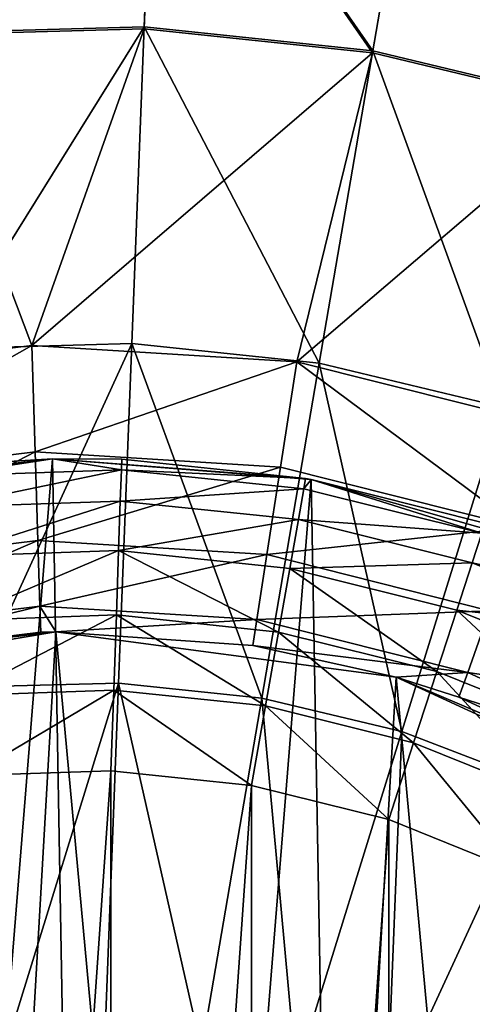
# Model space of a CAD drawing. Header units: millimetres. Extents: x 64 to 3333, y 103 to 3347.
# Tile 252 of 256: x 3284.31 to 3291.57, y 2277.14 to 2292.94. Entities that reach past the tile are written whole.
import ezdxf

# ---------------------------------------------------------------- set-up
doc = ezdxf.new("R2010")
doc.units = ezdxf.units.MM
doc.header["$LTSCALE"] = 25.4
doc.layers.get('0').update_dxf_attribs({"true_color": 0xff5454})

# ---------------------------------------------------------------- blocks, each defined once
blk = doc.blocks.new('SPIDER-6785-9743.STL')
at = {"color": 7, "true_color": 0xffffff}
mesh = blk.add_polyface(dxfattribs=at)
corners = [(3286.486, 2297.459, 26.924), (3282.619, 2292.723, 23.083), (3282.192, 2297.345, 26.924), (3286.306, 2292.822, 23.083)]
mesh.append_faces([[corners[k] for k in face] for face in [(0, 1, 2), (1, 0, 3)]], dxfattribs={"vtx0": -1, "color": 7})
mesh = blk.add_polyface(dxfattribs=at)
corners = [(3286.486, 2297.459, 26.924), (3289.974, 2292.438, 23.083), (3286.306, 2292.822, 23.083), (3290.758, 2297.012, 26.924)]
mesh.append_faces([[corners[k] for k in face] for face in [(0, 1, 2), (1, 0, 3)]], dxfattribs={"vtx0": -1, "color": 7})
mesh = blk.add_polyface(dxfattribs=at)
corners = [(3282.622, 2292.691, 100.694), (3286.485, 2297.43, 96.858), (3282.195, 2297.316, 96.858), (3286.305, 2292.789, 100.694)]
mesh.append_faces([[corners[k] for k in face] for face in [(0, 1, 2), (1, 0, 3)]], dxfattribs={"vtx0": -1, "color": 7})
mesh = blk.add_polyface(dxfattribs=at)
corners = [(3289.969, 2292.406, 100.694), (3286.485, 2297.43, 96.858), (3286.305, 2292.789, 100.694), (3290.753, 2296.983, 96.858)]
mesh.append_faces([[corners[k] for k in face] for face in [(0, 1, 2), (1, 0, 3)]], dxfattribs={"vtx0": -1, "color": 7})
mesh = blk.add_polyface(dxfattribs=at)
corners = [(3293.551, 2291.547, 100.694), (3290.753, 2296.983, 96.858), (3289.969, 2292.406, 100.694), (3294.926, 2295.983, 96.858)]
mesh.append_faces([[corners[k] for k in face] for face in [(0, 1, 2), (1, 0, 3)]], dxfattribs={"vtx0": -1, "color": 7})
mesh = blk.add_polyface(dxfattribs=at)
corners = [(3290.758, 2297.012, 26.924), (3293.561, 2291.578, 23.083), (3289.974, 2292.438, 23.083), (3294.935, 2296.011, 26.924)]
mesh.append_faces([[corners[k] for k in face] for face in [(0, 1, 2), (1, 0, 3)]], dxfattribs={"vtx0": -1, "color": 7})
mesh = blk.add_polyface(dxfattribs=at)
corners = [(3284.508, 2287.711, 103.919), (3282.622, 2292.691, 100.694), (3280.282, 2287.189, 103.919)]
mesh.append_faces([[corners[k] for k in face] for face in [(0, 1, 2)]], dxfattribs={"color": 7})
mesh = blk.add_polyface(dxfattribs=at)
corners = [(3286.306, 2292.822, 23.083), (3283.087, 2287.659, 19.854), (3282.619, 2292.723, 23.083), (3286.108, 2287.74, 19.854)]
mesh.append_faces([[corners[k] for k in face] for face in [(0, 1, 2), (1, 0, 3)]], dxfattribs={"vtx0": -1, "color": 7})
mesh = blk.add_polyface(dxfattribs=at)
corners = [(3286.305, 2292.789, 100.694), (3282.622, 2292.691, 100.694), (3284.508, 2287.711, 103.919)]
mesh.append_faces([[corners[k] for k in face] for face in [(0, 1, 2)]], dxfattribs={"color": 7})
mesh = blk.add_polyface(dxfattribs=at)
corners = [(3289.969, 2292.406, 100.694), (3286.305, 2292.789, 100.694), (3284.508, 2287.711, 103.919)]
mesh.append_faces([[corners[k] for k in face] for face in [(0, 1, 2)]], dxfattribs={"color": 7})
mesh = blk.add_polyface(dxfattribs=at)
corners = [(3286.306, 2292.822, 23.083), (3289.115, 2287.425, 19.854), (3286.108, 2287.74, 19.854), (3289.974, 2292.438, 23.083)]
mesh.append_faces([[corners[k] for k in face] for face in [(0, 1, 2), (1, 0, 3)]], dxfattribs={"vtx0": -1, "color": 7})
mesh = blk.add_polyface(dxfattribs=at)
corners = [(3289.969, 2292.406, 100.694), (3284.508, 2287.711, 103.919), (3288.758, 2287.448, 103.919)]
mesh.append_faces([[corners[k] for k in face] for face in [(0, 1, 2)]], dxfattribs={"color": 7})
mesh = blk.add_polyface(dxfattribs=at)
corners = [(3293.551, 2291.547, 100.694), (3289.969, 2292.406, 100.694), (3288.758, 2287.448, 103.919)]
mesh.append_faces([[corners[k] for k in face] for face in [(0, 1, 2)]], dxfattribs={"color": 7})
mesh = blk.add_polyface(dxfattribs=at)
corners = [(3289.974, 2292.438, 23.083), (3292.054, 2286.72, 19.854), (3289.115, 2287.425, 19.854), (3293.561, 2291.578, 23.083)]
mesh.append_faces([[corners[k] for k in face] for face in [(0, 1, 2), (1, 0, 3)]], dxfattribs={"vtx0": -1, "color": 7})
mesh = blk.add_polyface(dxfattribs=at)
corners = [(3293.551, 2291.547, 100.694), (3288.758, 2287.448, 103.919), (3292.887, 2286.408, 103.919)]
mesh.append_faces([[corners[k] for k in face] for face in [(0, 1, 2)]], dxfattribs={"color": 7})
mesh = blk.add_polyface(dxfattribs=at)
corners = [(3280.647, 2285.52, 105.177), (3284.508, 2287.711, 103.919), (3280.282, 2287.189, 103.919), (3284.561, 2286.003, 105.177)]
mesh.append_faces([[corners[k] for k in face] for face in [(0, 1, 2), (1, 0, 3)]], dxfattribs={"vtx0": -1, "color": 7})
mesh = blk.add_polyface(dxfattribs=at)
corners = [(3286.108, 2287.74, 19.854), (3283.588, 2282.231, 17.288), (3283.087, 2287.659, 19.854), (3285.897, 2282.293, 17.288)]
mesh.append_faces([[corners[k] for k in face] for face in [(0, 1, 2), (1, 0, 3)]], dxfattribs={"vtx0": -1, "color": 7})
mesh = blk.add_polyface(dxfattribs=at)
corners = [(3284.561, 2286.003, 105.177), (3288.758, 2287.448, 103.919), (3284.508, 2287.711, 103.919), (3288.496, 2285.759, 105.177)]
mesh.append_faces([[corners[k] for k in face] for face in [(0, 1, 2), (1, 0, 3)]], dxfattribs={"vtx0": -1, "color": 7})
mesh = blk.add_polyface(dxfattribs=at)
corners = [(3286.108, 2287.74, 19.854), (3288.194, 2282.052, 17.288), (3285.897, 2282.293, 17.288), (3289.115, 2287.425, 19.854)]
mesh.append_faces([[corners[k] for k in face] for face in [(0, 1, 2), (1, 0, 3)]], dxfattribs={"vtx0": -1, "color": 7})
mesh = blk.add_polyface(dxfattribs=at)
corners = [(3289.115, 2287.425, 19.854), (3290.44, 2281.514, 17.288), (3288.194, 2282.052, 17.288), (3292.054, 2286.72, 19.854)]
mesh.append_faces([[corners[k] for k in face] for face in [(0, 1, 2), (1, 0, 3)]], dxfattribs={"vtx0": -1, "color": 7})
mesh = blk.add_polyface(dxfattribs=at)
corners = [(3292.319, 2284.796, 105.177), (3288.758, 2287.448, 103.919), (3288.496, 2285.759, 105.177), (3292.887, 2286.408, 103.919)]
mesh.append_faces([[corners[k] for k in face] for face in [(0, 1, 2), (1, 0, 3)]], dxfattribs={"vtx0": -1, "color": 7})
mesh = blk.add_polyface(dxfattribs=at)
corners = [(3292.054, 2286.72, 19.854), (3292.597, 2280.688, 17.288), (3290.44, 2281.514, 17.288), (3294.877, 2285.638, 19.854)]
mesh.append_faces([[corners[k] for k in face] for face in [(0, 1, 2), (1, 0, 3)]], dxfattribs={"vtx0": -1, "color": 7})
mesh = blk.add_polyface(dxfattribs=at)
corners = [(3280.951, 2284.13, 106.87), (3284.561, 2286.003, 105.177), (3280.647, 2285.52, 105.177), (3284.604, 2284.581, 106.87)]
mesh.append_faces([[corners[k] for k in face] for face in [(0, 1, 2), (1, 0, 3)]], dxfattribs={"vtx0": -1, "color": 7})
mesh = blk.add_polyface(dxfattribs=at)
corners = [(3284.604, 2284.581, 106.87), (3288.496, 2285.759, 105.177), (3284.561, 2286.003, 105.177), (3288.277, 2284.354, 106.87)]
mesh.append_faces([[corners[k] for k in face] for face in [(0, 1, 2), (1, 0, 3)]], dxfattribs={"vtx0": -1, "color": 7})
at = {"color": 0}
mesh = blk.add_polyface(dxfattribs=at)
corners = [(3264.3, 2268.423, 114.71), (3264.446, 2260.133, 114.71), (3263.965, 2264.271, 114.71), (3265.438, 2272.43, 114.71), (3265.726, 2256.169, 114.71), (3267.336, 2276.138, 114.71), (3267.754, 2252.531, 114.71), (3269.922, 2279.405, 114.71), (3270.454, 2249.358, 114.71), (3273.094, 2282.104, 114.71), (3273.72, 2246.772, 114.71), (3276.733, 2284.133, 114.71), (3277.428, 2244.874, 114.71), (3280.697, 2285.412, 114.71), (3281.436, 2243.736, 114.71), (3284.835, 2285.894, 114.71), (3285.588, 2243.401, 114.71), (3288.987, 2285.559, 114.71), (3289.726, 2243.882, 114.71), (3292.994, 2284.421, 114.71), (3293.69, 2245.162, 114.71), (3296.702, 2282.522, 114.71), (3297.328, 2247.19, 114.71), (3299.969, 2279.937, 114.71), (3300.501, 2249.89, 114.71), (3302.668, 2276.764, 114.71), (3303.086, 2253.156, 114.71), (3304.697, 2273.126, 114.71), (3304.985, 2256.864, 114.71), (3305.976, 2269.162, 114.71), (3306.123, 2260.872, 114.71), (3306.458, 2265.024, 114.71)]
mesh.append_faces([[corners[k] for k in face] for face in [(0, 1, 2), (30, 29, 31)]], dxfattribs={"vtx0": -1, "color": 0})
mesh.append_faces([[corners[k] for k in face] for face in [(1, 3, 4), (4, 5, 6), (6, 7, 8), (8, 9, 10), (10, 11, 12), (12, 13, 14), (14, 15, 16), (16, 17, 18), (18, 19, 20), (20, 21, 22), (22, 23, 24), (24, 25, 26), (26, 27, 28), (28, 29, 30)]], dxfattribs={"vtx0": -1, "vtx1": -1, "color": 0})
mesh.append_faces([[corners[k] for k in face] for face in [(1, 0, 3), (4, 3, 5), (6, 5, 7), (8, 7, 9), (10, 9, 11), (12, 11, 13), (14, 13, 15), (16, 15, 17), (18, 17, 19), (20, 19, 21), (22, 21, 23), (24, 23, 25), (26, 25, 27), (28, 27, 29)]], dxfattribs={"vtx0": -1, "vtx2": -1, "color": 0})
mesh = blk.add_polyface(dxfattribs=at)
corners = [(3282.985, 2285.78, 174.71), (3284.835, 2285.894, 114.71), (3280.697, 2285.412, 114.71)]
mesh.append_faces([[corners[k] for k in face] for face in [(0, 1, 2)]], dxfattribs={"color": 0})
mesh = blk.add_polyface(dxfattribs=at)
corners = [(3284.835, 2285.894, 174.71), (3284.835, 2285.894, 114.71), (3282.985, 2285.78, 174.71)]
mesh.append_faces([[corners[k] for k in face] for face in [(0, 1, 2)]], dxfattribs={"color": 0})
mesh = blk.add_polyface(dxfattribs=at)
corners = [(3283.002, 2285.611, 176.004), (3284.835, 2285.894, 174.71), (3282.985, 2285.78, 174.71)]
mesh.append_faces([[corners[k] for k in face] for face in [(0, 1, 2)]], dxfattribs={"color": 0})
mesh = blk.add_polyface(dxfattribs=at)
corners = [(3285.942, 2285.714, 176.004), (3284.835, 2285.894, 174.71), (3283.002, 2285.611, 176.004)]
mesh.append_faces([[corners[k] for k in face] for face in [(0, 1, 2)]], dxfattribs={"color": 0})
mesh = blk.add_polyface(dxfattribs=at)
corners = [(3288.896, 2285.575, 174.71), (3288.987, 2285.559, 114.71), (3284.835, 2285.894, 114.71)]
mesh.append_faces([[corners[k] for k in face] for face in [(0, 1, 2)]], dxfattribs={"color": 0})
mesh = blk.add_polyface(dxfattribs=at)
corners = [(3288.896, 2285.575, 174.71), (3284.835, 2285.894, 114.71), (3285.948, 2285.885, 174.71)]
mesh.append_faces([[corners[k] for k in face] for face in [(0, 1, 2)]], dxfattribs={"color": 0})
mesh = blk.add_polyface(dxfattribs=at)
corners = [(3285.948, 2285.885, 174.71), (3284.835, 2285.894, 114.71), (3284.835, 2285.894, 174.71)]
mesh.append_faces([[corners[k] for k in face] for face in [(0, 1, 2)]], dxfattribs={"color": 0})
mesh = blk.add_polyface(dxfattribs=at)
corners = [(3285.942, 2285.714, 176.004), (3285.948, 2285.885, 174.71), (3284.835, 2285.894, 174.71)]
mesh.append_faces([[corners[k] for k in face] for face in [(0, 1, 2)]], dxfattribs={"color": 0})
mesh = blk.add_polyface(dxfattribs=at)
corners = [(3285.942, 2285.714, 176.004), (3288.896, 2285.575, 174.71), (3285.948, 2285.885, 174.71), (3288.866, 2285.408, 176.004)]
mesh.append_faces([[corners[k] for k in face] for face in [(0, 1, 2), (1, 0, 3)]], dxfattribs={"vtx0": -1, "color": 0})
at = {"color": 7, "true_color": 0xffffff}
mesh = blk.add_polyface(dxfattribs=at)
corners = [(3288.277, 2284.354, 106.87), (3292.319, 2284.796, 105.177), (3288.496, 2285.759, 105.177), (3291.846, 2283.455, 106.87)]
mesh.append_faces([[corners[k] for k in face] for face in [(0, 1, 2), (1, 0, 3)]], dxfattribs={"vtx0": -1, "color": 7})
at = {"color": 0}
mesh = blk.add_polyface(dxfattribs=at)
corners = [(3283.055, 2285.114, 177.21), (3285.942, 2285.714, 176.004), (3283.002, 2285.611, 176.004), (3285.924, 2285.215, 177.21)]
mesh.append_faces([[corners[k] for k in face] for face in [(0, 1, 2), (1, 0, 3)]], dxfattribs={"vtx0": -1, "color": 0})
mesh = blk.add_polyface(dxfattribs=at)
corners = [(3285.924, 2285.215, 177.21), (3288.866, 2285.408, 176.004), (3285.942, 2285.714, 176.004), (3288.78, 2284.916, 177.21)]
mesh.append_faces([[corners[k] for k in face] for face in [(0, 1, 2), (1, 0, 3)]], dxfattribs={"vtx0": -1, "color": 0})
mesh = blk.add_polyface(dxfattribs=at)
corners = [(3288.866, 2285.408, 176.004), (3288.987, 2285.559, 174.71), (3288.896, 2285.575, 174.71)]
mesh.append_faces([[corners[k] for k in face] for face in [(0, 1, 2)]], dxfattribs={"color": 0})
mesh = blk.add_polyface(dxfattribs=at)
corners = [(3291.72, 2284.697, 176.004), (3288.987, 2285.559, 174.71), (3288.866, 2285.408, 176.004)]
mesh.append_faces([[corners[k] for k in face] for face in [(0, 1, 2)]], dxfattribs={"color": 0})
mesh = blk.add_polyface(dxfattribs=at)
corners = [(3288.987, 2285.559, 174.71), (3288.987, 2285.559, 114.71), (3288.896, 2285.575, 174.71)]
mesh.append_faces([[corners[k] for k in face] for face in [(0, 1, 2)]], dxfattribs={"color": 0})
mesh = blk.add_polyface(dxfattribs=at)
corners = [(3291.773, 2284.859, 174.71), (3292.994, 2284.421, 114.71), (3288.987, 2285.559, 114.71)]
mesh.append_faces([[corners[k] for k in face] for face in [(0, 1, 2)]], dxfattribs={"color": 0})
mesh = blk.add_polyface(dxfattribs=at)
corners = [(3291.773, 2284.859, 174.71), (3288.987, 2285.559, 114.71), (3288.987, 2285.559, 174.71)]
mesh.append_faces([[corners[k] for k in face] for face in [(0, 1, 2)]], dxfattribs={"color": 0})
mesh = blk.add_polyface(dxfattribs=at)
corners = [(3291.72, 2284.697, 176.004), (3291.773, 2284.859, 174.71), (3288.987, 2285.559, 174.71)]
mesh.append_faces([[corners[k] for k in face] for face in [(0, 1, 2)]], dxfattribs={"color": 0})
mesh = blk.add_polyface(dxfattribs=at)
corners = [(3288.78, 2284.916, 177.21), (3291.72, 2284.697, 176.004), (3288.866, 2285.408, 176.004), (3291.566, 2284.222, 177.21)]
mesh.append_faces([[corners[k] for k in face] for face in [(0, 1, 2), (1, 0, 3)]], dxfattribs={"vtx0": -1, "color": 0})
mesh = blk.add_polyface(dxfattribs=at)
corners = [(3283.138, 2284.324, 178.246), (3285.924, 2285.215, 177.21), (3283.055, 2285.114, 177.21), (3285.897, 2284.421, 178.246)]
mesh.append_faces([[corners[k] for k in face] for face in [(0, 1, 2), (1, 0, 3)]], dxfattribs={"vtx0": -1, "color": 0})
mesh = blk.add_polyface(dxfattribs=at)
corners = [(3285.897, 2284.421, 178.246), (3288.78, 2284.916, 177.21), (3285.924, 2285.215, 177.21), (3288.642, 2284.133, 178.246)]
mesh.append_faces([[corners[k] for k in face] for face in [(0, 1, 2), (1, 0, 3)]], dxfattribs={"vtx0": -1, "color": 0})
mesh = blk.add_polyface(dxfattribs=at)
corners = [(3288.642, 2284.133, 178.246), (3291.566, 2284.222, 177.21), (3288.78, 2284.916, 177.21), (3291.321, 2283.466, 178.246)]
mesh.append_faces([[corners[k] for k in face] for face in [(0, 1, 2), (1, 0, 3)]], dxfattribs={"vtx0": -1, "color": 0})
mesh = blk.add_polyface(dxfattribs=at)
corners = [(3291.566, 2284.222, 177.21), (3294.447, 2283.596, 176.004), (3291.72, 2284.697, 176.004), (3294.228, 2283.147, 177.21)]
mesh.append_faces([[corners[k] for k in face] for face in [(0, 1, 2), (1, 0, 3)]], dxfattribs={"vtx0": -1, "color": 0})
at = {"color": 7, "true_color": 0xffffff}
mesh = blk.add_polyface(dxfattribs=at)
corners = [(3281.176, 2283.102, 108.956), (3284.604, 2284.581, 106.87), (3280.951, 2284.13, 106.87), (3284.636, 2283.529, 108.956)]
mesh.append_faces([[corners[k] for k in face] for face in [(0, 1, 2), (1, 0, 3)]], dxfattribs={"vtx0": -1, "color": 7})
mesh = blk.add_polyface(dxfattribs=at)
corners = [(3284.636, 2283.529, 108.956), (3288.277, 2284.354, 106.87), (3284.604, 2284.581, 106.87), (3288.115, 2283.314, 108.956)]
mesh.append_faces([[corners[k] for k in face] for face in [(0, 1, 2), (1, 0, 3)]], dxfattribs={"vtx0": -1, "color": 7})
at = {"color": 0}
mesh = blk.add_polyface(dxfattribs=at)
corners = [(3283.247, 2283.294, 179.04), (3285.897, 2284.421, 178.246), (3283.138, 2284.324, 178.246), (3285.861, 2283.386, 179.04)]
mesh.append_faces([[corners[k] for k in face] for face in [(0, 1, 2), (1, 0, 3)]], dxfattribs={"vtx0": -1, "color": 0})
mesh = blk.add_polyface(dxfattribs=at)
corners = [(3288.462, 2283.113, 179.04), (3285.897, 2284.421, 178.246), (3285.861, 2283.386, 179.04), (3288.642, 2284.133, 178.246)]
mesh.append_faces([[corners[k] for k in face] for face in [(0, 1, 2), (1, 0, 3)]], dxfattribs={"vtx0": -1, "color": 0})
at = {"color": 7, "true_color": 0xffffff}
mesh = blk.add_polyface(dxfattribs=at)
corners = [(3288.115, 2283.314, 108.956), (3291.846, 2283.455, 106.87), (3288.277, 2284.354, 106.87), (3291.496, 2282.462, 108.956)]
mesh.append_faces([[corners[k] for k in face] for face in [(0, 1, 2), (1, 0, 3)]], dxfattribs={"vtx0": -1, "color": 7})
at = {"color": 0}
mesh = blk.add_polyface(dxfattribs=at)
corners = [(3291.321, 2283.466, 178.246), (3294.228, 2283.147, 177.21), (3291.566, 2284.222, 177.21), (3293.88, 2282.433, 178.246)]
mesh.append_faces([[corners[k] for k in face] for face in [(0, 1, 2), (1, 0, 3)]], dxfattribs={"vtx0": -1, "color": 0})
mesh = blk.add_polyface(dxfattribs=at)
corners = [(3291.001, 2282.481, 179.04), (3288.642, 2284.133, 178.246), (3288.462, 2283.113, 179.04), (3291.321, 2283.466, 178.246)]
mesh.append_faces([[corners[k] for k in face] for face in [(0, 1, 2), (1, 0, 3)]], dxfattribs={"vtx0": -1, "color": 0})
at = {"color": 7, "true_color": 0xffffff}
mesh = blk.add_polyface(dxfattribs=at)
corners = [(3281.266, 2282.691, 110.691), (3284.636, 2283.529, 108.956), (3281.176, 2283.102, 108.956), (3284.649, 2283.108, 110.691)]
mesh.append_faces([[corners[k] for k in face] for face in [(0, 1, 2), (1, 0, 3)]], dxfattribs={"vtx0": -1, "color": 7})
mesh = blk.add_polyface(dxfattribs=at)
corners = [(3284.892, 2283.114, 110.691), (3284.636, 2283.529, 108.956), (3284.649, 2283.108, 110.691)]
mesh.append_faces([[corners[k] for k in face] for face in [(0, 1, 2)]], dxfattribs={"color": 7})
mesh = blk.add_polyface(dxfattribs=at)
corners = [(3284.892, 2283.114, 110.691), (3288.115, 2283.314, 108.956), (3284.636, 2283.529, 108.956)]
mesh.append_faces([[corners[k] for k in face] for face in [(0, 1, 2)]], dxfattribs={"color": 7})
at = {"color": 0}
mesh = blk.add_polyface(dxfattribs=at)
corners = [(3283.373, 2282.095, 179.54), (3285.861, 2283.386, 179.04), (3283.247, 2283.294, 179.04), (3285.819, 2282.181, 179.54)]
mesh.append_faces([[corners[k] for k in face] for face in [(0, 1, 2), (1, 0, 3)]], dxfattribs={"vtx0": -1, "color": 0})
mesh = blk.add_polyface(dxfattribs=at)
corners = [(3288.253, 2281.926, 179.54), (3285.861, 2283.386, 179.04), (3285.819, 2282.181, 179.54), (3288.462, 2283.113, 179.04)]
mesh.append_faces([[corners[k] for k in face] for face in [(0, 1, 2), (1, 0, 3)]], dxfattribs={"vtx0": -1, "color": 0})
mesh = blk.add_polyface(dxfattribs=at)
corners = [(3293.427, 2281.502, 179.04), (3291.321, 2283.466, 178.246), (3291.001, 2282.481, 179.04), (3293.88, 2282.433, 178.246)]
mesh.append_faces([[corners[k] for k in face] for face in [(0, 1, 2), (1, 0, 3)]], dxfattribs={"vtx0": -1, "color": 0})
at = {"color": 7, "true_color": 0xffffff}
mesh = blk.add_polyface(dxfattribs=at)
corners = [(3291.496, 2282.462, 108.956), (3295.189, 2281.916, 106.87), (3291.846, 2283.455, 106.87), (3294.662, 2281.004, 108.956)]
mesh.append_faces([[corners[k] for k in face] for face in [(0, 1, 2), (1, 0, 3)]], dxfattribs={"vtx0": -1, "color": 7})
mesh = blk.add_polyface(dxfattribs=at)
corners = [(3288.051, 2282.897, 110.691), (3288.115, 2283.314, 108.956), (3284.892, 2283.114, 110.691)]
mesh.append_faces([[corners[k] for k in face] for face in [(0, 1, 2)]], dxfattribs={"color": 7})
mesh = blk.add_polyface(dxfattribs=at)
corners = [(3288.051, 2282.897, 110.691), (3291.496, 2282.462, 108.956), (3288.115, 2283.314, 108.956)]
mesh.append_faces([[corners[k] for k in face] for face in [(0, 1, 2)]], dxfattribs={"color": 7})
mesh = blk.add_polyface(dxfattribs=at)
corners = [(3267.279, 2260.227, 124.919), (3267.905, 2271.097, 124.919), (3266.772, 2265.709, 124.919), (3269.378, 2255.138, 124.919), (3270.574, 2275.912, 124.919), (3272.885, 2250.893, 124.919), (3274.545, 2279.726, 124.919), (3277.486, 2247.871, 124.919), (3279.463, 2282.2, 124.919), (3282.774, 2246.339, 124.919), (3284.892, 2283.114, 124.919), (3288.279, 2246.434, 124.919), (3290.35, 2282.388, 124.919), (3293.511, 2248.148, 124.919), (3295.351, 2280.085, 124.919), (3298.006, 2251.327, 124.919), (3299.45, 2276.411, 124.919), (3301.364, 2255.69, 124.919), (3302.285, 2271.691, 124.919), (3303.286, 2260.849, 124.919), (3303.603, 2266.345, 124.919)]
mesh.append_faces([[corners[k] for k in face] for face in [(0, 1, 2), (18, 19, 20)]], dxfattribs={"vtx0": -1, "color": 7})
mesh.append_faces([[corners[k] for k in face] for face in [(1, 3, 4), (4, 5, 6), (6, 7, 8), (8, 9, 10), (10, 11, 12), (12, 13, 14), (14, 15, 16), (16, 17, 18)]], dxfattribs={"vtx0": -1, "vtx1": -1, "color": 7})
mesh.append_faces([[corners[k] for k in face] for face in [(1, 0, 3), (4, 3, 5), (6, 5, 7), (8, 7, 9), (10, 9, 11), (12, 11, 13), (14, 13, 15), (16, 15, 17), (18, 17, 19)]], dxfattribs={"vtx0": -1, "vtx2": -1, "color": 7})
mesh = blk.add_polyface(dxfattribs=at)
corners = [(3284.892, 2283.114, 124.919), (3281.266, 2282.691, 110.691), (3279.463, 2282.2, 124.919)]
mesh.append_faces([[corners[k] for k in face] for face in [(0, 1, 2)]], dxfattribs={"color": 7})
mesh = blk.add_polyface(dxfattribs=at)
corners = [(3284.892, 2283.114, 124.919), (3284.649, 2283.108, 110.691), (3281.266, 2282.691, 110.691)]
mesh.append_faces([[corners[k] for k in face] for face in [(0, 1, 2)]], dxfattribs={"color": 7})
mesh = blk.add_polyface(dxfattribs=at)
corners = [(3284.892, 2283.114, 124.919), (3284.892, 2283.114, 110.691), (3284.649, 2283.108, 110.691)]
mesh.append_faces([[corners[k] for k in face] for face in [(0, 1, 2)]], dxfattribs={"color": 7})
mesh = blk.add_polyface(dxfattribs=at)
corners = [(3290.35, 2282.388, 124.919), (3288.051, 2282.897, 110.691), (3284.892, 2283.114, 124.919)]
mesh.append_faces([[corners[k] for k in face] for face in [(0, 1, 2)]], dxfattribs={"color": 7})
mesh = blk.add_polyface(dxfattribs=at)
corners = [(3284.892, 2283.114, 124.919), (3288.051, 2282.897, 110.691), (3284.892, 2283.114, 110.691)]
mesh.append_faces([[corners[k] for k in face] for face in [(0, 1, 2)]], dxfattribs={"color": 7})
at = {"color": 0}
mesh = blk.add_polyface(dxfattribs=at)
corners = [(3290.628, 2281.334, 179.54), (3288.462, 2283.113, 179.04), (3288.253, 2281.926, 179.54), (3291.001, 2282.481, 179.04)]
mesh.append_faces([[corners[k] for k in face] for face in [(0, 1, 2), (1, 0, 3)]], dxfattribs={"vtx0": -1, "color": 0})
at = {"color": 7, "true_color": 0xffffff}
mesh = blk.add_polyface(dxfattribs=at)
corners = [(3290.35, 2282.388, 110.691), (3291.496, 2282.462, 108.956), (3288.051, 2282.897, 110.691)]
mesh.append_faces([[corners[k] for k in face] for face in [(0, 1, 2)]], dxfattribs={"color": 7})
mesh = blk.add_polyface(dxfattribs=at)
corners = [(3290.35, 2282.388, 124.919), (3290.35, 2282.388, 110.691), (3288.051, 2282.897, 110.691)]
mesh.append_faces([[corners[k] for k in face] for face in [(0, 1, 2)]], dxfattribs={"color": 7})
mesh = blk.add_polyface(dxfattribs=at)
corners = [(3291.355, 2282.065, 110.691), (3291.496, 2282.462, 108.956), (3290.35, 2282.388, 110.691)]
mesh.append_faces([[corners[k] for k in face] for face in [(0, 1, 2)]], dxfattribs={"color": 7})
at = {"color": 0}
mesh = blk.add_polyface(dxfattribs=at)
corners = [(3292.898, 2280.418, 179.54), (3291.001, 2282.481, 179.04), (3290.628, 2281.334, 179.54), (3293.427, 2281.502, 179.04)]
mesh.append_faces([[corners[k] for k in face] for face in [(0, 1, 2), (1, 0, 3)]], dxfattribs={"vtx0": -1, "color": 0})
at = {"color": 7, "true_color": 0xffffff}
mesh = blk.add_polyface(dxfattribs=at)
corners = [(3291.355, 2282.065, 110.691), (3294.662, 2281.004, 108.956), (3291.496, 2282.462, 108.956), (3294.451, 2280.639, 110.691)]
mesh.append_faces([[corners[k] for k in face] for face in [(0, 1, 2), (1, 0, 3)]], dxfattribs={"vtx0": -1, "color": 7})
mesh = blk.add_polyface(dxfattribs=at)
corners = [(3285.897, 2282.293, 17.288), (3284.115, 2276.527, 15.426), (3283.588, 2282.231, 17.288), (3285.675, 2276.568, 15.426)]
mesh.append_faces([[corners[k] for k in face] for face in [(0, 1, 2), (1, 0, 3)]], dxfattribs={"vtx0": -1, "color": 7})
mesh = blk.add_polyface(dxfattribs=at)
corners = [(3285.897, 2282.293, 17.288), (3287.227, 2276.406, 15.426), (3285.675, 2276.568, 15.426), (3288.194, 2282.052, 17.288)]
mesh.append_faces([[corners[k] for k in face] for face in [(0, 1, 2), (1, 0, 3)]], dxfattribs={"vtx0": -1, "color": 7})
mesh = blk.add_polyface(dxfattribs=at)
corners = [(3290.35, 2282.388, 124.919), (3294.451, 2280.639, 110.691), (3291.355, 2282.065, 110.691), (3295.351, 2280.085, 124.919)]
mesh.append_faces([[corners[k] for k in face] for face in [(0, 1, 2), (1, 0, 3)]], dxfattribs={"vtx0": -1, "color": 7})
mesh = blk.add_polyface(dxfattribs=at)
corners = [(3290.35, 2282.388, 124.919), (3291.355, 2282.065, 110.691), (3290.35, 2282.388, 110.691)]
mesh.append_faces([[corners[k] for k in face] for face in [(0, 1, 2)]], dxfattribs={"color": 7})
at = {"color": 0}
mesh = blk.add_polyface(dxfattribs=at)
corners = [(3283.509, 2280.808, 179.71), (3285.819, 2282.181, 179.54), (3283.373, 2282.095, 179.54), (3285.774, 2280.888, 179.71)]
mesh.append_faces([[corners[k] for k in face] for face in [(0, 1, 2), (1, 0, 3)]], dxfattribs={"vtx0": -1, "color": 0})
mesh = blk.add_polyface(dxfattribs=at)
corners = [(3288.029, 2280.651, 179.71), (3285.819, 2282.181, 179.54), (3285.774, 2280.888, 179.71), (3288.253, 2281.926, 179.54)]
mesh.append_faces([[corners[k] for k in face] for face in [(0, 1, 2), (1, 0, 3)]], dxfattribs={"vtx0": -1, "color": 0})
at = {"color": 7, "true_color": 0xffffff}
mesh = blk.add_polyface(dxfattribs=at)
corners = [(3288.194, 2282.052, 17.288), (3288.744, 2276.042, 15.426), (3287.227, 2276.406, 15.426), (3290.44, 2281.514, 17.288)]
mesh.append_faces([[corners[k] for k in face] for face in [(0, 1, 2), (1, 0, 3)]], dxfattribs={"vtx0": -1, "color": 7})
at = {"color": 0}
mesh = blk.add_polyface(dxfattribs=at)
corners = [(3290.229, 2280.103, 179.71), (3288.253, 2281.926, 179.54), (3288.029, 2280.651, 179.71), (3290.628, 2281.334, 179.54)]
mesh.append_faces([[corners[k] for k in face] for face in [(0, 1, 2), (1, 0, 3)]], dxfattribs={"vtx0": -1, "color": 0})
at = {"color": 7, "true_color": 0xffffff}
mesh = blk.add_polyface(dxfattribs=at)
corners = [(3290.44, 2281.514, 17.288), (3290.201, 2275.483, 15.426), (3288.744, 2276.042, 15.426), (3292.597, 2280.688, 17.288)]
mesh.append_faces([[corners[k] for k in face] for face in [(0, 1, 2), (1, 0, 3)]], dxfattribs={"vtx0": -1, "color": 7})
at = {"color": 0}
mesh = blk.add_polyface(dxfattribs=at)
corners = [(3292.331, 2279.255, 179.71), (3290.628, 2281.334, 179.54), (3290.229, 2280.103, 179.71), (3292.898, 2280.418, 179.54)]
mesh.append_faces([[corners[k] for k in face] for face in [(0, 1, 2), (1, 0, 3)]], dxfattribs={"vtx0": -1, "color": 0})
mesh = blk.add_polyface(dxfattribs=at)
corners = [(3269.001, 2263.51, 179.71), (3269.316, 2268.022, 179.71), (3269.001, 2265.777, 179.71), (3269.317, 2261.265, 179.71), (3269.94, 2270.201, 179.71), (3269.943, 2259.086, 179.71), (3270.862, 2272.273, 179.71), (3270.865, 2257.015, 179.71), (3272.062, 2274.196, 179.71), (3272.067, 2255.093, 179.71), (3273.519, 2275.933, 179.71), (3273.525, 2253.356, 179.71), (3275.204, 2277.45, 179.71), (3275.21, 2251.84, 179.71), (3277.083, 2278.718, 179.71), (3277.09, 2250.572, 179.71), (3279.12, 2279.713, 179.71), (3279.128, 2249.579, 179.71), (3281.276, 2280.414, 179.71), (3281.284, 2248.879, 179.71), (3283.509, 2280.808, 179.71), (3283.517, 2248.486, 179.71), (3285.774, 2280.888, 179.71), (3285.783, 2248.407, 179.71), (3288.029, 2280.651, 179.71), (3288.037, 2248.645, 179.71), (3290.229, 2280.103, 179.71), (3290.237, 2249.194, 179.71), (3292.331, 2279.255, 179.71), (3292.339, 2250.044, 179.71), (3294.295, 2278.122, 179.71), (3294.302, 2251.178, 179.71), (3296.082, 2276.726, 179.71), (3296.088, 2252.574, 179.71), (3297.657, 2275.096, 179.71), (3297.662, 2254.205, 179.71), (3298.99, 2273.262, 179.71), (3298.994, 2256.04, 179.71), (3300.055, 2271.261, 179.71), (3300.058, 2258.042, 179.71), (3300.831, 2269.131, 179.71), (3300.833, 2260.172, 179.71), (3301.303, 2266.913, 179.71), (3301.304, 2262.39, 179.71), (3301.461, 2264.652, 179.71)]
mesh.append_faces([[corners[k] for k in face] for face in [(0, 1, 2), (42, 43, 44)]], dxfattribs={"vtx0": -1, "color": 0})
mesh.append_faces([[corners[k] for k in face] for face in [(1, 3, 4), (4, 5, 6), (6, 7, 8), (8, 9, 10), (10, 11, 12), (12, 13, 14), (14, 15, 16), (16, 17, 18), (18, 19, 20), (20, 21, 22), (22, 23, 24), (24, 25, 26), (26, 27, 28), (28, 29, 30), (30, 31, 32), (32, 33, 34), (34, 35, 36), (36, 37, 38), (38, 39, 40), (40, 41, 42)]], dxfattribs={"vtx0": -1, "vtx1": -1, "color": 0})
mesh.append_faces([[corners[k] for k in face] for face in [(1, 0, 3), (4, 3, 5), (6, 5, 7), (8, 7, 9), (10, 9, 11), (12, 11, 13), (14, 13, 15), (16, 15, 17), (18, 17, 19), (20, 19, 21), (22, 21, 23), (24, 23, 25), (26, 25, 27), (28, 27, 29), (30, 29, 31), (32, 31, 33), (34, 33, 35), (36, 35, 37), (38, 37, 39), (40, 39, 41), (42, 41, 43)]], dxfattribs={"vtx0": -1, "vtx2": -1, "color": 0})
at = {"color": 7, "true_color": 0xffffff}
mesh = blk.add_polyface(dxfattribs=at)
corners = [(3292.597, 2280.688, 17.288), (3291.573, 2274.74, 15.426), (3290.201, 2275.483, 15.426), (3294.628, 2279.586, 17.288)]
mesh.append_faces([[corners[k] for k in face] for face in [(0, 1, 2), (1, 0, 3)]], dxfattribs={"vtx0": -1, "color": 7})

msp = doc.modelspace()

# ---------------------------------------------------------------- block references
at = {"color": 250, "true_color": 0x262626}
msp.add_blockref('SPIDER-6785-9743.STL', (0, 0), dxfattribs=at)

doc.saveas('drawing.dxf')
